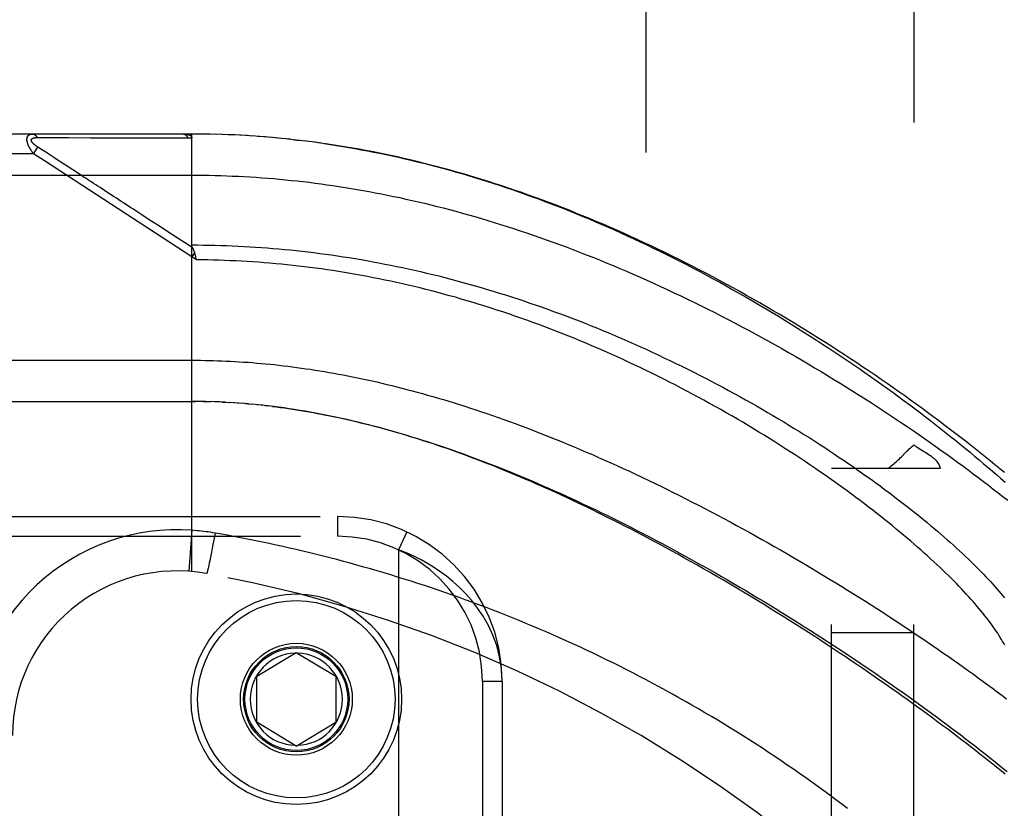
# Model space of a CAD drawing. Header units: inches. Extents: x 0 to 200, y 0 to 129.
# Tile 146 of 256: x 38.62 to 40.11, y 89.64 to 90.84. Entities that reach past the tile are written whole.
import ezdxf

# ---------------------------------------------------------------- set-up
doc = ezdxf.new("R2010")
doc.units = ezdxf.units.IN
doc.header["$LTSCALE"] = 11
doc.header["$MEASUREMENT"] = 0
doc.linetypes.add('HIDDEN', pattern=[0.2, 0.1, -0.1])
for name, color, linetype in [('DEFAULT_2', 8, 'HIDDEN'), ('LEFTHAND_DOOR_ASSEMBLY', 7, 'CONTINUOUS'), ('SUBPANEL', 7, 'CONTINUOUS')]:
    doc.layers.add(name, color=color, linetype=linetype)

msp = doc.modelspace()

# ---------------------------------------------------------------- linework, layer by layer
at = {"layer": 'DEFAULT_2', "color": 8, "linetype": 'HIDDEN'}
msp.add_line((39.5678, 35.6338), (39.5678, 92.7378), dxfattribs=at)
at = {"layer": 'LEFTHAND_DOOR_ASSEMBLY', "color": 8, "linetype": 'HIDDEN'}
for p, q in [((38.0043, 90.6621), (38.8781, 90.6621)), ((38.6432, 90.6566), (38.6479, 90.6566)), ((38.6479, 90.6566), (38.6538, 90.6565)), ((38.6538, 90.6565), (38.6857, 90.6565)), ((38.6857, 90.6565), (38.6909, 90.6565)), ((38.6909, 90.6565), (38.7245, 90.6564)), ((38.7245, 90.6564), (38.7297, 90.6564)), ((38.7297, 90.6564), (38.7351, 90.6564)), ((38.8781, 89.9973), (38.8781, 90.6621)), ((38.8873, 90.662), (38.8781, 90.6621)), ((38.8781, 90.6621), (38.8871, 90.662)), ((38.8966, 90.6619), (38.8871, 90.662)), ((38.906, 90.6618), (38.8962, 90.6619)), ((38.9153, 90.6615), (38.9053, 90.6618)), ((38.9246, 90.6613), (38.9144, 90.6616)), ((38.934, 90.6609), (38.9235, 90.6613)), ((38.9433, 90.6605), (38.9326, 90.661)), ((38.9526, 90.66), (38.9417, 90.6606)), ((38.962, 90.6595), (38.9508, 90.6601)), ((38.9714, 90.6589), (38.9599, 90.6596)), ((38.9807, 90.6582), (38.969, 90.6591)), ((38.9901, 90.6575), (38.9782, 90.6584)), ((38.9995, 90.6567), (38.9873, 90.6577)), ((39.0089, 90.6559), (38.9964, 90.657)), ((39.0183, 90.6549), (39.0056, 90.6562)), ((39.0277, 90.654), (39.0148, 90.6553)), ((39.0331, 90.6534), (39.0423, 90.6523)), ((39.056, 90.6506), (39.0423, 90.6523)), ((39.0655, 90.6494), (39.0516, 90.6512)), ((39.075, 90.6481), (39.0608, 90.65)), ((38.6378, 90.6321), (38.6443, 90.6421)), ((38.6516, 90.6374), (38.6443, 90.6421)), ((38.654, 90.6358), (38.6516, 90.6374)), ((38.6564, 90.6342), (38.654, 90.6358)), ((38.6588, 90.6327), (38.6564, 90.6342)), ((38.6378, 90.6321), (37.9743, 90.6321)), ((38.6544, 90.6212), (38.6378, 90.6321)), ((38.7112, 90.5841), (38.6544, 90.6212)), ((38.6686, 90.6263), (38.664, 90.6293)), ((38.6722, 90.624), (38.6686, 90.6263)), ((38.6974, 90.6076), (38.6722, 90.624)), ((38.7013, 90.605), (38.6974, 90.6076)), ((37.9743, 90.5996), (38.8781, 90.5996)), ((38.8781, 90.4753), (38.7112, 90.5841)), ((38.8822, 90.4817), (38.8781, 90.4753)), ((38.885, 90.4707), (38.8781, 90.4753)), ((38.8833, 90.4775), (38.8836, 90.4763)), ((38.8836, 90.4763), (38.8839, 90.4751)), ((38.8839, 90.4751), (38.8842, 90.4739)), ((38.0043, 90.2558), (38.8838, 90.2558)), ((38.8852, 90.2558), (38.8781, 90.2558)), ((38.8923, 90.2557), (38.8838, 90.2558)), ((38.8995, 90.2556), (38.8896, 90.2557)), ((38.8953, 90.2556), (38.9011, 90.2555)), ((38.8995, 90.2556), (38.9069, 90.2554)), ((38.9139, 90.2551), (38.9067, 90.2554)), ((38.9211, 90.2549), (38.9126, 90.2552)), ((38.9282, 90.2545), (38.9184, 90.255)), ((38.9242, 90.2547), (38.93, 90.2544)), ((38.9282, 90.2545), (38.9358, 90.2541)), ((38.9423, 90.2537), (38.9353, 90.2541)), ((38.9493, 90.2532), (38.9416, 90.2537)), ((38.9564, 90.2527), (38.9475, 90.2533)), ((38.9635, 90.2521), (38.9533, 90.2529)), ((38.9592, 90.2524), (38.9651, 90.2519)), ((38.9635, 90.2521), (38.971, 90.2514)), ((38.9783, 90.2507), (38.9708, 90.2514)), ((38.9861, 90.2499), (38.9769, 90.2508)), ((38.9888, 90.2496), (38.9948, 90.2489)), ((37.9731, 90.0808), (39.0993, 90.0808)), ((39.0993, 90.0808), (39.0993, 90.0508)), ((38.8781, 90.06), (38.8736, 89.9977)), ((38.9134, 90.0557), (38.9115, 90.0456)), ((39.2044, 90.0576), (39.1918, 90.0304)), ((37.9431, 90.0508), (39.0993, 90.0508)), ((38.9115, 90.0456), (38.9097, 90.0358)), ((38.9079, 90.0265), (38.9064, 90.019)), ((38.9097, 90.0358), (38.9079, 90.0265)), ((39.1918, 90.0304), (39.1918, 88.5912)), ((38.9039, 90.007), (38.9033, 90.0044)), ((38.9045, 90.0098), (38.9039, 90.007)), ((38.9053, 90.0138), (38.9045, 90.0098)), ((38.9064, 90.019), (38.9053, 90.0138)), ((38.9021, 89.9991), (38.9019, 89.9982)), ((38.9023, 90), (38.9021, 89.9991)), ((38.9026, 90.001), (38.9023, 90)), ((38.9029, 90.0026), (38.9026, 90.001)), ((38.9033, 90.0044), (38.9029, 90.0026)), ((38.9768, 89.8383), (39.0368, 89.8744)), ((39.0368, 89.8744), (39.0968, 89.8383)), ((38.9768, 89.7683), (38.9768, 89.8383)), ((39.0968, 89.8383), (39.0968, 89.7683)), ((39.3193, 89.8308), (39.3193, 88.7908)), ((39.3193, 89.8308), (39.3493, 89.8308)), ((39.3493, 89.8308), (39.3493, 88.7908)), ((39.0368, 89.7322), (38.9768, 89.7683)), ((39.0368, 89.7322), (39.0968, 89.7683))]:
    msp.add_line(p, q, dxfattribs=at)
for points in [[(38.6378, 90.6321), (38.6373, 90.6327), (38.6368, 90.6333), (38.6364, 90.6339), (38.6359, 90.6346), (38.6355, 90.6351), (38.6351, 90.6357), (38.6347, 90.6363), (38.6344, 90.6368), (38.634, 90.6374), (38.6337, 90.6379), (38.6334, 90.6384), (38.6331, 90.6389), (38.6328, 90.6394), (38.6325, 90.6399), (38.6322, 90.6404), (38.632, 90.6408), (38.6317, 90.6413), (38.6315, 90.6417), (38.6313, 90.6422), (38.6311, 90.6426), (38.6309, 90.643), (38.6307, 90.6434), (38.6305, 90.6438), (38.6303, 90.6442), (38.6301, 90.6446), (38.6299, 90.645), (38.6298, 90.6454), (38.6296, 90.6458), (38.6295, 90.6461), (38.6293, 90.6465), (38.6292, 90.6469), (38.6291, 90.6472), (38.629, 90.6476), (38.6289, 90.6479), (38.6287, 90.6483), (38.6286, 90.6486), (38.6286, 90.6489), (38.6285, 90.6493), (38.6284, 90.6496), (38.6283, 90.6499), (38.6282, 90.6502), (38.6282, 90.6505), (38.6281, 90.6508), (38.6281, 90.6511), (38.628, 90.6514), (38.628, 90.6517), (38.6279, 90.652), (38.6279, 90.6523), (38.6279, 90.6526), (38.6278, 90.6529), (38.6278, 90.6531), (38.6278, 90.6534), (38.6278, 90.6537), (38.6278, 90.6539), (38.6278, 90.6542), (38.6278, 90.6544), (38.6278, 90.6547), (38.6279, 90.6549), (38.6279, 90.6552), (38.6279, 90.6554), (38.628, 90.6557), (38.628, 90.6559), (38.6281, 90.6561), (38.6281, 90.6564), (38.6282, 90.6566), (38.6282, 90.6568), (38.6283, 90.657), (38.6284, 90.6572), (38.6285, 90.6575), (38.6285, 90.6577), (38.6286, 90.6579), (38.6287, 90.6581), (38.6288, 90.6583), (38.6289, 90.6585), (38.6291, 90.6586), (38.6292, 90.6588), (38.6293, 90.659), (38.6294, 90.6592), (38.6296, 90.6594), (38.6297, 90.6595), (38.6299, 90.6597), (38.6301, 90.6599), (38.6302, 90.66), (38.6304, 90.6602), (38.6306, 90.6603), (38.6308, 90.6605), (38.631, 90.6606), (38.6312, 90.6608), (38.6315, 90.6609), (38.6317, 90.661), (38.632, 90.6611), (38.6322, 90.6613), (38.6325, 90.6614), (38.6328, 90.6615), (38.6331, 90.6616), (38.6334, 90.6617), (38.6337, 90.6618), (38.6341, 90.6618), (38.6345, 90.6619), (38.6349, 90.6619), (38.6353, 90.662), (38.6357, 90.662), (38.6361, 90.662), (38.6366, 90.6621)], [(38.6443, 90.6421), (38.6439, 90.6424), (38.6434, 90.6427), (38.6429, 90.643), (38.6425, 90.6433), (38.6421, 90.6436), (38.6417, 90.6439), (38.6413, 90.6442), (38.6409, 90.6445), (38.6406, 90.6447), (38.6403, 90.645), (38.6399, 90.6452), (38.6396, 90.6455), (38.6393, 90.6457), (38.6391, 90.646), (38.6388, 90.6462), (38.6385, 90.6464), (38.6383, 90.6466), (38.6381, 90.6469), (38.6378, 90.6471), (38.6376, 90.6473), (38.6374, 90.6475), (38.6372, 90.6477), (38.637, 90.6479), (38.6368, 90.6481), (38.6367, 90.6483), (38.6365, 90.6485), (38.6363, 90.6487), (38.6362, 90.6488), (38.636, 90.649), (38.6359, 90.6492), (38.6358, 90.6494), (38.6356, 90.6495), (38.6355, 90.6497), (38.6354, 90.6499), (38.6353, 90.65), (38.6352, 90.6502), (38.6351, 90.6504), (38.635, 90.6505), (38.6349, 90.6507), (38.6348, 90.6508), (38.6348, 90.651), (38.6347, 90.6511), (38.6347, 90.6513), (38.6346, 90.6514), (38.6345, 90.6516), (38.6345, 90.6517), (38.6345, 90.6519), (38.6344, 90.652), (38.6344, 90.6521), (38.6344, 90.6523), (38.6344, 90.6524), (38.6344, 90.6525), (38.6344, 90.6527), (38.6344, 90.6528), (38.6344, 90.6529), (38.6344, 90.653), (38.6344, 90.6531), (38.6344, 90.6533), (38.6344, 90.6534), (38.6345, 90.6535), (38.6345, 90.6536), (38.6345, 90.6537), (38.6346, 90.6538), (38.6347, 90.6539), (38.6347, 90.654), (38.6348, 90.6541), (38.6348, 90.6543), (38.6349, 90.6544), (38.635, 90.6545), (38.6351, 90.6545), (38.6352, 90.6546), (38.6353, 90.6547), (38.6354, 90.6548), (38.6355, 90.6549), (38.6356, 90.655), (38.6357, 90.6551), (38.6359, 90.6552), (38.636, 90.6553), (38.6361, 90.6554), (38.6363, 90.6554), (38.6365, 90.6555), (38.6366, 90.6556), (38.6368, 90.6557), (38.637, 90.6557), (38.6372, 90.6558), (38.6374, 90.6559), (38.6376, 90.6559), (38.6378, 90.656), (38.638, 90.6561), (38.6383, 90.6561), (38.6385, 90.6562), (38.6388, 90.6562), (38.6391, 90.6563), (38.6394, 90.6563), (38.6397, 90.6564), (38.64, 90.6564), (38.6403, 90.6565), (38.6407, 90.6565), (38.641, 90.6565), (38.6414, 90.6565), (38.6418, 90.6566), (38.6423, 90.6566), (38.6427, 90.6566), (38.6432, 90.6566)], [(38.6366, 90.6621), (38.6368, 90.662), (38.637, 90.662), (38.6373, 90.662), (38.6375, 90.662), (38.6377, 90.6619), (38.6379, 90.6619), (38.6381, 90.6618), (38.6383, 90.6617), (38.6386, 90.6616), (38.6388, 90.6615), (38.639, 90.6614), (38.6392, 90.6613), (38.6394, 90.6612), (38.6396, 90.6611), (38.6398, 90.6609), (38.64, 90.6608), (38.6402, 90.6606), (38.6404, 90.6604), (38.6406, 90.6603), (38.6408, 90.6601), (38.641, 90.6599), (38.6412, 90.6597), (38.6414, 90.6595), (38.6416, 90.6592), (38.6417, 90.659), (38.6419, 90.6588), (38.6421, 90.6585), (38.6423, 90.6583), (38.6424, 90.658), (38.6426, 90.6577), (38.6427, 90.6575), (38.6429, 90.6572), (38.643, 90.6569), (38.6432, 90.6566)], [(38.7351, 90.6564), (38.738, 90.6564), (38.741, 90.6564), (38.7442, 90.6564), (38.7475, 90.6564), (38.751, 90.6564), (38.7585, 90.6564)], [(38.7585, 90.6564), (38.7623, 90.6564), (38.7662, 90.6564), (38.77, 90.6564), (38.7739, 90.6564), (38.7777, 90.6564), (38.7814, 90.6564), (38.7852, 90.6564), (38.7891, 90.6564), (38.793, 90.6564), (38.797, 90.6564), (38.8012, 90.6564), (38.8295, 90.6564)], [(38.8295, 90.6564), (38.8348, 90.6564), (38.8403, 90.6564), (38.8461, 90.6564), (38.8521, 90.6564), (38.8585, 90.6564), (38.8651, 90.6564), (38.8719, 90.6564)], [(38.8653, 90.6621), (38.8659, 90.662), (38.8665, 90.662), (38.867, 90.662), (38.8676, 90.662), (38.8681, 90.6619), (38.8686, 90.6619), (38.8691, 90.6619), (38.8695, 90.6618), (38.87, 90.6617), (38.8704, 90.6617), (38.8708, 90.6616), (38.8712, 90.6615), (38.8716, 90.6614), (38.872, 90.6614), (38.8723, 90.6613), (38.8726, 90.6612), (38.8729, 90.6611), (38.8732, 90.661), (38.8735, 90.6609), (38.8738, 90.6608), (38.8741, 90.6607), (38.8743, 90.6606), (38.8746, 90.6605), (38.8748, 90.6604), (38.875, 90.6603), (38.8752, 90.6601), (38.8754, 90.66), (38.8756, 90.6599), (38.8758, 90.6598), (38.876, 90.6597), (38.8761, 90.6596), (38.8763, 90.6595), (38.8764, 90.6593), (38.8766, 90.6592), (38.8767, 90.6591), (38.8768, 90.659), (38.877, 90.6589), (38.8771, 90.6587), (38.8772, 90.6586), (38.8773, 90.6585), (38.8774, 90.6584), (38.8775, 90.6582), (38.8775, 90.6581), (38.8776, 90.658), (38.8777, 90.6578), (38.8777, 90.6577), (38.8778, 90.6576), (38.8779, 90.6574), (38.8779, 90.6573), (38.8779, 90.6571), (38.878, 90.657), (38.878, 90.6568), (38.878, 90.6567), (38.878, 90.6565), (38.8781, 90.6564), (38.8781, 90.6562)], [(38.8653, 90.6621), (38.8655, 90.662), (38.8657, 90.662), (38.866, 90.662), (38.8662, 90.662), (38.8664, 90.6619), (38.8666, 90.6619), (38.8668, 90.6618), (38.8671, 90.6617), (38.8673, 90.6616), (38.8675, 90.6615), (38.8677, 90.6614), (38.8679, 90.6613), (38.8681, 90.6612), (38.8684, 90.661), (38.8686, 90.6609), (38.8688, 90.6607), (38.869, 90.6606), (38.8692, 90.6604), (38.8694, 90.6602), (38.8696, 90.66), (38.8698, 90.6598), (38.87, 90.6596), (38.8701, 90.6594), (38.8703, 90.6591), (38.8705, 90.6589), (38.8707, 90.6587), (38.8708, 90.6584), (38.871, 90.6581), (38.8712, 90.6579), (38.8713, 90.6576), (38.8715, 90.6573), (38.8716, 90.657), (38.8718, 90.6567), (38.8719, 90.6564)], [(38.8719, 90.6564), (38.873, 90.6564), (38.874, 90.6564), (38.875, 90.6564), (38.876, 90.6563), (38.877, 90.6563), (38.8781, 90.6562)], [(39.0466, 90.6518), (39.0371, 90.6529), (39.0239, 90.6544)], [(40.1118, 90.1476), (40.1047, 90.1535), (40.0974, 90.1595), (40.0901, 90.1655), (40.0826, 90.1715), (40.0751, 90.1775), (40.0675, 90.1836), (40.0598, 90.1897), (40.052, 90.1958), (40.0441, 90.2019), (40.0361, 90.2081), (40.0281, 90.2143), (40.0199, 90.2204), (40.0117, 90.2266), (40.0034, 90.2329), (39.9949, 90.2391), (39.9864, 90.2453), (39.9779, 90.2516), (39.9692, 90.2578), (39.9605, 90.2641), (39.9516, 90.2704), (39.9427, 90.2766), (39.9338, 90.2829), (39.9247, 90.2892), (39.9156, 90.2954), (39.9064, 90.3017), (39.8971, 90.3079), (39.8877, 90.3142), (39.8783, 90.3204), (39.8688, 90.3266), (39.8593, 90.3328), (39.8497, 90.339), (39.84, 90.3452), (39.8303, 90.3513), (39.8205, 90.3574), (39.8107, 90.3635), (39.8009, 90.3696), (39.7909, 90.3756), (39.781, 90.3816), (39.7709, 90.3876), (39.7609, 90.3935), (39.7508, 90.3994), (39.7407, 90.4053), (39.7305, 90.4111), (39.7203, 90.4168), (39.7101, 90.4226), (39.6998, 90.4282), (39.6895, 90.4339), (39.6792, 90.4394), (39.6689, 90.4449), (39.6586, 90.4504), (39.6482, 90.4558), (39.6378, 90.4612), (39.6274, 90.4664), (39.617, 90.4717), (39.6066, 90.4768), (39.5962, 90.4819), (39.5858, 90.487), (39.5754, 90.492), (39.565, 90.4969), (39.5545, 90.5017), (39.5441, 90.5065), (39.5337, 90.5112), (39.5233, 90.5158), (39.5129, 90.5204), (39.5025, 90.5248), (39.4922, 90.5293), (39.4818, 90.5336), (39.4715, 90.5379), (39.4611, 90.542), (39.4508, 90.5462), (39.4405, 90.5502), (39.4302, 90.5542), (39.42, 90.5581), (39.4097, 90.5619), (39.3995, 90.5656), (39.3893, 90.5693), (39.3791, 90.5729), (39.369, 90.5764), (39.3589, 90.5799), (39.3487, 90.5832), (39.3387, 90.5865), (39.3286, 90.5897), (39.3186, 90.5929), (39.3085, 90.5959), (39.2985, 90.5989), (39.2886, 90.6019), (39.2786, 90.6047), (39.2687, 90.6075), (39.2588, 90.6102), (39.2489, 90.6128), (39.2391, 90.6154), (39.2293, 90.6178), (39.2195, 90.6203), (39.2097, 90.6226), (39.1999, 90.6249), (39.1902, 90.6271), (39.1805, 90.6292), (39.1708, 90.6313), (39.1611, 90.6332), (39.1515, 90.6352), (39.1419, 90.637), (39.1322, 90.6388), (39.1227, 90.6405), (39.1131, 90.6422), (39.1035, 90.6437), (39.094, 90.6452), (39.0845, 90.6467), (39.07, 90.6487)], [(39.0793, 90.6474), (39.0886, 90.6461), (39.0979, 90.6446), (39.1072, 90.6431), (39.1165, 90.6415), (39.1258, 90.6399), (39.1352, 90.6382), (39.1446, 90.6365), (39.154, 90.6346), (39.1634, 90.6327), (39.1728, 90.6308), (39.1823, 90.6287), (39.1918, 90.6266), (39.2013, 90.6245), (39.2108, 90.6222), (39.2204, 90.6199), (39.2299, 90.6176), (39.2395, 90.6151), (39.2492, 90.6126), (39.2588, 90.61), (39.2685, 90.6074), (39.2781, 90.6047), (39.2879, 90.6019), (39.2976, 90.599), (39.3074, 90.596), (39.3172, 90.593), (39.327, 90.59), (39.3367, 90.5868), (39.3465, 90.5836), (39.3562, 90.5804), (39.3659, 90.5771), (39.3756, 90.5737), (39.3853, 90.5703), (39.3949, 90.5668), (39.4045, 90.5633), (39.4141, 90.5597), (39.4237, 90.5561), (39.4333, 90.5524), (39.4429, 90.5486), (39.4525, 90.5448), (39.4621, 90.5409), (39.4717, 90.5369), (39.4813, 90.5329), (39.4909, 90.5288), (39.5005, 90.5247), (39.5102, 90.5205), (39.5198, 90.5162), (39.5295, 90.5119), (39.5393, 90.5074), (39.549, 90.5029), (39.5589, 90.4983), (39.5687, 90.4936), (39.5787, 90.4888), (39.5887, 90.484), (39.5987, 90.479), (39.6088, 90.474), (39.6189, 90.4688), (39.629, 90.4637), (39.6391, 90.4584), (39.6493, 90.453), (39.6594, 90.4477), (39.6695, 90.4422), (39.6796, 90.4367), (39.6896, 90.4311), (39.6997, 90.4255), (39.7097, 90.4199), (39.7196, 90.4142), (39.7295, 90.4084), (39.7394, 90.4027), (39.7493, 90.3968), (39.7591, 90.391), (39.7689, 90.3851), (39.7786, 90.3791), (39.7883, 90.3732), (39.7979, 90.3672), (39.8075, 90.3612), (39.817, 90.3551), (39.8264, 90.349), (39.8358, 90.3429), (39.8451, 90.3368), (39.8544, 90.3307), (39.8636, 90.3246), (39.8727, 90.3184), (39.8818, 90.3123), (39.8908, 90.3061), (39.8997, 90.2999), (39.9085, 90.2938), (39.9172, 90.2876), (39.9259, 90.2814), (39.9345, 90.2752), (39.943, 90.2691), (39.9514, 90.2629), (39.9597, 90.2568), (39.968, 90.2506), (39.9761, 90.2445), (39.9842, 90.2384), (39.9921, 90.2323), (40, 90.2263), (40.0078, 90.2202), (40.0155, 90.2142), (40.0231, 90.2082), (40.0306, 90.2022), (40.038, 90.1962), (40.0453, 90.1903), (40.0525, 90.1844), (40.0596, 90.1785), (40.0666, 90.1727), (40.0735, 90.1669), (40.0803, 90.1611), (40.087, 90.1554), (40.0936, 90.1497), (40.1001, 90.1441), (40.1065, 90.1384), (40.1128, 90.1329)], [(38.664, 90.6293), (38.6626, 90.6302), (38.6613, 90.6311), (38.6588, 90.6327)], [(38.7389, 90.5805), (38.7355, 90.5827), (38.7322, 90.5849), (38.7289, 90.587), (38.7258, 90.5891), (38.7227, 90.591), (38.7198, 90.5929), (38.717, 90.5947), (38.7144, 90.5965), (38.7119, 90.5981), (38.7096, 90.5996), (38.7074, 90.601), (38.7053, 90.6024), (38.7013, 90.605)], [(38.8781, 90.5996), (38.8869, 90.5995), (38.8958, 90.5994), (38.9046, 90.5993), (38.9135, 90.5991), (38.9223, 90.5989), (38.9312, 90.5986), (38.9401, 90.5982), (38.9489, 90.5978), (38.9578, 90.5973), (38.9667, 90.5968), (38.9756, 90.5963), (38.9845, 90.5956), (38.9934, 90.5949), (39.0024, 90.5942), (39.0113, 90.5934), (39.0202, 90.5926), (39.0292, 90.5916), (39.0382, 90.5907), (39.0472, 90.5897), (39.0562, 90.5886), (39.0652, 90.5874), (39.0743, 90.5862), (39.0833, 90.585), (39.0924, 90.5837), (39.1015, 90.5823), (39.1107, 90.5809), (39.1198, 90.5794), (39.129, 90.5778), (39.1381, 90.5762), (39.1474, 90.5746), (39.1566, 90.5728), (39.1659, 90.571), (39.1751, 90.5692), (39.1844, 90.5673), (39.1938, 90.5653), (39.2031, 90.5632), (39.2125, 90.5611), (39.2219, 90.559), (39.2314, 90.5567), (39.2409, 90.5544), (39.2504, 90.5521), (39.2599, 90.5496), (39.2694, 90.5471), (39.279, 90.5446), (39.2886, 90.5419), (39.2983, 90.5392), (39.308, 90.5365), (39.3177, 90.5336), (39.3274, 90.5307), (39.3372, 90.5277), (39.347, 90.5247), (39.3568, 90.5216), (39.3666, 90.5184), (39.3765, 90.5151), (39.3864, 90.5118), (39.3964, 90.5084), (39.4063, 90.5049), (39.4163, 90.5014), (39.4263, 90.4978), (39.4364, 90.4941), (39.4464, 90.4904), (39.4565, 90.4866), (39.4667, 90.4827), (39.4768, 90.4787), (39.487, 90.4747), (39.4971, 90.4706), (39.5073, 90.4664), (39.5176, 90.4621), (39.5278, 90.4578), (39.5381, 90.4535), (39.5483, 90.449), (39.5586, 90.4445), (39.5689, 90.4399), (39.5792, 90.4353), (39.5895, 90.4305), (39.5998, 90.4258), (39.6101, 90.4209), (39.6204, 90.416), (39.6308, 90.4111), (39.6411, 90.406), (39.6514, 90.4009), (39.6617, 90.3958), (39.672, 90.3906), (39.6823, 90.3853), (39.6925, 90.38), (39.7028, 90.3747), (39.713, 90.3693), (39.7232, 90.3638), (39.7334, 90.3583), (39.7436, 90.3528), (39.7537, 90.3472), (39.7638, 90.3415), (39.7739, 90.3359), (39.7839, 90.3302), (39.7939, 90.3244), (39.8038, 90.3187), (39.8137, 90.3128), (39.8236, 90.307), (39.8334, 90.3011), (39.8432, 90.2953), (39.8529, 90.2893), (39.8625, 90.2834), (39.8721, 90.2775), (39.8816, 90.2715), (39.8911, 90.2655), (39.9005, 90.2595), (39.9098, 90.2535), (39.9191, 90.2475), (39.9283, 90.2415), (39.9374, 90.2355), (39.9465, 90.2295), (39.9554, 90.2234), (39.9643, 90.2174), (39.9731, 90.2114), (39.9819, 90.2054), (39.9905, 90.1994), (39.9991, 90.1934), (40.0076, 90.1874), (40.016, 90.1814), (40.0243, 90.1754), (40.0325, 90.1695), (40.0406, 90.1636), (40.0487, 90.1577), (40.0566, 90.1518), (40.0645, 90.1459), (40.0722, 90.1401), (40.0799, 90.1343), (40.0875, 90.1285), (40.0949, 90.1227), (40.1023, 90.117), (40.1096, 90.1113), (40.1168, 90.1056)], [(38.7493, 90.5737), (38.7458, 90.576), (38.7389, 90.5805)], [(38.8023, 90.5392), (38.7978, 90.5421), (38.7935, 90.5449), (38.7895, 90.5476), (38.7856, 90.5501), (38.7818, 90.5526), (38.7781, 90.555), (38.7745, 90.5573), (38.7709, 90.5596), (38.7673, 90.562), (38.7637, 90.5643), (38.7601, 90.5667), (38.7493, 90.5737)], [(38.8289, 90.5218), (38.8174, 90.5293), (38.8121, 90.5328), (38.8023, 90.5392)], [(38.8557, 90.5044), (38.8417, 90.5135), (38.8289, 90.5218)], [(38.8793, 90.489), (38.8711, 90.4944), (38.8632, 90.4995), (38.8557, 90.5044)], [(38.8792, 90.4892), (38.8791, 90.4895), (38.879, 90.4897), (38.8789, 90.4899), (38.8788, 90.4902), (38.8787, 90.4904), (38.8786, 90.4906), (38.8785, 90.4908), (38.8784, 90.491), (38.8784, 90.4913), (38.8783, 90.4915), (38.8783, 90.4917), (38.8782, 90.4919), (38.8782, 90.4921), (38.8781, 90.4923), (38.8781, 90.4925), (38.8781, 90.4928), (38.8781, 90.493), (38.8781, 90.4932), (38.8781, 90.4934)], [(38.8781, 90.4934), (38.8868, 90.4934), (38.8956, 90.4933), (38.9044, 90.4932), (38.9132, 90.493), (38.922, 90.4927), (38.9308, 90.4925), (38.9396, 90.4921), (38.9484, 90.4917), (38.9572, 90.4913), (38.966, 90.4908), (38.9748, 90.4902), (38.9837, 90.4896), (38.9925, 90.489), (39.0013, 90.4883), (39.0102, 90.4875), (39.019, 90.4867), (39.0279, 90.4858), (39.0368, 90.4849), (39.0457, 90.4839), (39.0545, 90.4829), (39.0634, 90.4818), (39.0724, 90.4807), (39.0813, 90.4795), (39.0902, 90.4782), (39.0991, 90.4769), (39.1081, 90.4756), (39.117, 90.4742), (39.126, 90.4727), (39.135, 90.4712), (39.144, 90.4696), (39.153, 90.468), (39.162, 90.4663), (39.171, 90.4645), (39.1801, 90.4627), (39.1891, 90.4609), (39.1982, 90.459), (39.2073, 90.457), (39.2164, 90.455), (39.2255, 90.4529), (39.2346, 90.4507), (39.2438, 90.4485), (39.2529, 90.4463), (39.2621, 90.4439), (39.2712, 90.4416), (39.2804, 90.4391), (39.2896, 90.4366), (39.2988, 90.4341), (39.3081, 90.4314), (39.3173, 90.4288), (39.3265, 90.426), (39.3358, 90.4232), (39.345, 90.4204), (39.3543, 90.4175), (39.3636, 90.4145), (39.3729, 90.4115), (39.3822, 90.4084), (39.3915, 90.4052), (39.4008, 90.402), (39.4101, 90.3988), (39.4194, 90.3955), (39.4287, 90.3921), (39.438, 90.3887), (39.4473, 90.3852), (39.4566, 90.3816), (39.466, 90.378), (39.4753, 90.3744), (39.4846, 90.3707), (39.4938, 90.3669), (39.5031, 90.3631), (39.5124, 90.3592), (39.5216, 90.3553), (39.5309, 90.3513), (39.5401, 90.3473), (39.5493, 90.3432), (39.5585, 90.3391), (39.5677, 90.335), (39.5768, 90.3308), (39.5859, 90.3265), (39.595, 90.3222), (39.6041, 90.3179), (39.6131, 90.3135), (39.6221, 90.3091), (39.6311, 90.3046), (39.6401, 90.3002), (39.649, 90.2956), (39.6578, 90.2911), (39.6666, 90.2865), (39.6754, 90.2819), (39.6841, 90.2772), (39.6928, 90.2725), (39.7015, 90.2678), (39.71, 90.2631), (39.7186, 90.2584), (39.7271, 90.2536), (39.7355, 90.2488), (39.7438, 90.244), (39.7521, 90.2391), (39.7604, 90.2343), (39.7686, 90.2295), (39.7767, 90.2246), (39.7847, 90.2197), (39.7927, 90.2148), (39.8006, 90.2099), (39.8084, 90.2051), (39.8162, 90.2002), (39.8239, 90.1953), (39.8315, 90.1904), (39.839, 90.1855), (39.8464, 90.1806), (39.8538, 90.1757), (39.8611, 90.1708), (39.8683, 90.1659), (39.8754, 90.1611), (39.8825, 90.1562), (39.8895, 90.1514), (39.8963, 90.1465), (39.9031, 90.1417), (39.9098, 90.1369), (39.9164, 90.1321), (39.923, 90.1274), (39.9294, 90.1226), (39.9358, 90.1179), (39.942, 90.1132), (39.9482, 90.1085), (39.9543, 90.1038), (39.9603, 90.0992), (39.9662, 90.0946), (39.972, 90.09), (39.9777, 90.0854), (39.9833, 90.0809), (39.9889, 90.0764), (39.9943, 90.0719), (39.9997, 90.0674), (40.0049, 90.063), (40.0101, 90.0586), (40.0152, 90.0543), (40.0201, 90.05), (40.025, 90.0457), (40.0298, 90.0414), (40.0345, 90.0372), (40.0391, 90.033), (40.0437, 90.0289), (40.0481, 90.0248), (40.0524, 90.0207), (40.0567, 90.0166), (40.0608, 90.0126), (40.0649, 90.0087), (40.0688, 90.0047), (40.0727, 90.0009), (40.0765, 89.997), (40.0802, 89.9932), (40.0838, 89.9894), (40.0873, 89.9857), (40.0908, 89.982), (40.0941, 89.9783), (40.0973, 89.9747), (40.1005, 89.9711), (40.1036, 89.9676), (40.1065, 89.9641), (40.1094, 89.9606), (40.1122, 89.9572)], [(38.8792, 90.4892), (38.8795, 90.4885), (38.8798, 90.4881), (38.88, 90.4876), (38.8802, 90.4871), (38.8804, 90.4866), (38.8806, 90.486), (38.8808, 90.4855), (38.8811, 90.485), (38.8812, 90.4844), (38.8814, 90.4839), (38.8816, 90.4833), (38.8818, 90.4828), (38.882, 90.4822), (38.8822, 90.4817)], [(38.8822, 90.4817), (38.8824, 90.4811), (38.8825, 90.4805), (38.8827, 90.4799), (38.8829, 90.4793), (38.883, 90.4787), (38.8832, 90.4781), (38.8833, 90.4775)], [(38.8842, 90.4739), (38.8848, 90.4714), (38.885, 90.4707)], [(40.1124, 89.8854), (40.1108, 89.8883), (40.1091, 89.8912), (40.1074, 89.8942), (40.1055, 89.8973), (40.1036, 89.9004), (40.1016, 89.9035), (40.0995, 89.9067), (40.0973, 89.9099), (40.095, 89.9131), (40.0926, 89.9164), (40.0902, 89.9198), (40.0876, 89.9232), (40.085, 89.9266), (40.0823, 89.93), (40.0795, 89.9336), (40.0766, 89.9371), (40.0736, 89.9407), (40.0706, 89.9443), (40.0674, 89.948), (40.0642, 89.9517), (40.0608, 89.9555), (40.0574, 89.9593), (40.0539, 89.9631), (40.0503, 89.967), (40.0466, 89.971), (40.0428, 89.9749), (40.0389, 89.9789), (40.0349, 89.983), (40.0309, 89.987), (40.0267, 89.9912), (40.0225, 89.9953), (40.0181, 89.9995), (40.0137, 90.0037), (40.0092, 90.008), (40.0045, 90.0123), (39.9998, 90.0167), (39.995, 90.021), (39.9901, 90.0254), (39.9852, 90.0299), (39.9801, 90.0344), (39.9749, 90.0389), (39.9696, 90.0434), (39.9643, 90.048), (39.9588, 90.0526), (39.9533, 90.0572), (39.9477, 90.0619), (39.942, 90.0666), (39.9361, 90.0713), (39.9302, 90.076), (39.9242, 90.0808), (39.9182, 90.0856), (39.912, 90.0904), (39.9057, 90.0952), (39.8994, 90.1001), (39.8929, 90.105), (39.8864, 90.1098), (39.8798, 90.1147), (39.8731, 90.1197), (39.8663, 90.1246), (39.8595, 90.1296), (39.8525, 90.1345), (39.8455, 90.1395), (39.8384, 90.1445), (39.8312, 90.1494), (39.8239, 90.1544), (39.8166, 90.1594), (39.8092, 90.1644), (39.8017, 90.1694), (39.7941, 90.1744), (39.7864, 90.1794), (39.7787, 90.1844), (39.7709, 90.1894), (39.7631, 90.1944), (39.7552, 90.1993), (39.7472, 90.2043), (39.7391, 90.2092), (39.731, 90.2141), (39.7229, 90.2191), (39.7146, 90.224), (39.7064, 90.2288), (39.698, 90.2337), (39.6896, 90.2385), (39.6812, 90.2433), (39.6727, 90.2481), (39.6642, 90.2528), (39.6556, 90.2576), (39.647, 90.2623), (39.6383, 90.2669), (39.6296, 90.2715), (39.6209, 90.2761), (39.6121, 90.2807), (39.6033, 90.2852), (39.5945, 90.2897), (39.5856, 90.2941), (39.5767, 90.2985), (39.5678, 90.3028), (39.5589, 90.3071), (39.5499, 90.3114), (39.5409, 90.3156), (39.5319, 90.3197), (39.5229, 90.3239), (39.5139, 90.3279), (39.5049, 90.3319), (39.4958, 90.3359), (39.4867, 90.3398), (39.4777, 90.3436), (39.4686, 90.3474), (39.4595, 90.3512), (39.4504, 90.3549), (39.4413, 90.3585), (39.4322, 90.3621), (39.4231, 90.3656), (39.414, 90.369), (39.4049, 90.3724), (39.3959, 90.3758), (39.3868, 90.3791), (39.3777, 90.3823), (39.3686, 90.3855), (39.3595, 90.3886), (39.3505, 90.3916), (39.3414, 90.3946), (39.3324, 90.3975), (39.3233, 90.4004), (39.3143, 90.4032), (39.3053, 90.406), (39.2962, 90.4087), (39.2872, 90.4113), (39.2783, 90.4139), (39.2693, 90.4164), (39.2603, 90.4188), (39.2514, 90.4212), (39.2424, 90.4236), (39.2335, 90.4258), (39.2246, 90.4281), (39.2157, 90.4302), (39.2068, 90.4323), (39.1979, 90.4344), (39.189, 90.4363), (39.1802, 90.4383), (39.1713, 90.4401), (39.1625, 90.442), (39.1537, 90.4437), (39.1449, 90.4454), (39.1361, 90.447), (39.1273, 90.4486), (39.1185, 90.4502), (39.1098, 90.4516), (39.101, 90.453), (39.0923, 90.4544), (39.0836, 90.4557), (39.0749, 90.457), (39.0661, 90.4581), (39.0575, 90.4593), (39.0488, 90.4604), (39.0401, 90.4614), (39.0314, 90.4624), (39.0228, 90.4633), (39.0141, 90.4642), (39.0055, 90.465), (38.9968, 90.4657), (38.9882, 90.4664), (38.9796, 90.4671), (38.971, 90.4677), (38.9623, 90.4682), (38.9537, 90.4687), (38.9451, 90.4692), (38.9365, 90.4695), (38.9279, 90.4699), (38.9193, 90.4702), (38.9107, 90.4704), (38.9021, 90.4706), (38.8936, 90.4707), (38.885, 90.4707)], [(37.9743, 90.3183), (38.8846, 90.3183), (38.8911, 90.3182), (38.8977, 90.3181), (38.9042, 90.318), (38.9108, 90.3178), (38.9173, 90.3176), (38.9239, 90.3174), (38.9305, 90.3171), (38.937, 90.3168), (38.9436, 90.3165), (38.9502, 90.3161), (38.9568, 90.3156), (38.9635, 90.3152), (38.9701, 90.3147), (38.9768, 90.3141), (38.9835, 90.3135), (38.9902, 90.3129), (38.9969, 90.3123), (39.0036, 90.3116), (39.0104, 90.3108), (39.0171, 90.31), (39.0239, 90.3092), (39.0308, 90.3084), (39.0376, 90.3074), (39.0445, 90.3065), (39.0514, 90.3055), (39.0584, 90.3045), (39.0653, 90.3034), (39.0723, 90.3023), (39.0794, 90.3011), (39.0864, 90.2999), (39.0935, 90.2987), (39.1007, 90.2974), (39.1078, 90.296), (39.115, 90.2946), (39.1223, 90.2932), (39.1296, 90.2917), (39.1369, 90.2902), (39.1443, 90.2886), (39.1517, 90.2869), (39.1591, 90.2853), (39.1666, 90.2835), (39.1741, 90.2817), (39.1817, 90.2799), (39.1893, 90.278), (39.197, 90.2761), (39.2047, 90.2741), (39.2125, 90.272), (39.2203, 90.2699), (39.2281, 90.2677), (39.236, 90.2655), (39.244, 90.2633), (39.252, 90.2609), (39.26, 90.2585), (39.2681, 90.2561), (39.2763, 90.2536), (39.2844, 90.251), (39.2927, 90.2484), (39.301, 90.2457), (39.3093, 90.243), (39.3177, 90.2401), (39.3262, 90.2373), (39.3347, 90.2343), (39.3432, 90.2314), (39.3518, 90.2283), (39.3604, 90.2252), (39.3691, 90.222), (39.3779, 90.2188), (39.3866, 90.2154), (39.3955, 90.2121), (39.4044, 90.2086), (39.4133, 90.2051), (39.4223, 90.2016), (39.4313, 90.198), (39.4403, 90.1943), (39.4494, 90.1905), (39.4585, 90.1867), (39.4677, 90.1828), (39.4769, 90.1789), (39.4862, 90.1749), (39.4955, 90.1708), (39.5048, 90.1667), (39.5142, 90.1625), (39.5235, 90.1583), (39.533, 90.154), (39.5424, 90.1496), (39.5519, 90.1452), (39.5614, 90.1407), (39.5709, 90.1362), (39.5804, 90.1316), (39.59, 90.1269), (39.5995, 90.1222), (39.6091, 90.1175), (39.6187, 90.1127), (39.6283, 90.1078), (39.6379, 90.1029), (39.6475, 90.098), (39.6572, 90.093), (39.6668, 90.088), (39.6764, 90.0829), (39.686, 90.0778), (39.6956, 90.0726), (39.7052, 90.0674), (39.7148, 90.0622), (39.7244, 90.0569), (39.734, 90.0516), (39.7435, 90.0462), (39.753, 90.0409), (39.7625, 90.0355), (39.772, 90.0301), (39.7814, 90.0246), (39.7908, 90.0191), (39.8002, 90.0136), (39.8096, 90.0081), (39.8189, 90.0026), (39.8281, 89.9971), (39.8374, 89.9915), (39.8465, 89.9859), (39.8557, 89.9803), (39.8648, 89.9747), (39.8738, 89.9691), (39.8828, 89.9635), (39.8918, 89.9579), (39.9007, 89.9522), (39.9095, 89.9466), (39.9183, 89.941), (39.927, 89.9354), (39.9356, 89.9297), (39.9442, 89.9241), (39.9528, 89.9185), (39.9612, 89.9129), (39.9696, 89.9073), (39.978, 89.9017), (39.9862, 89.8961), (39.9944, 89.8906), (40.0025, 89.885), (40.0106, 89.8795), (40.0185, 89.874), (40.0264, 89.8685), (40.0342, 89.863), (40.042, 89.8575), (40.0496, 89.8521), (40.0572, 89.8466), (40.0647, 89.8412), (40.0721, 89.8359), (40.0795, 89.8305), (40.0867, 89.8252), (40.0939, 89.8199), (40.101, 89.8146), (40.108, 89.8093), (40.115, 89.8041)], [(39.002, 90.248), (38.994, 90.249), (38.9828, 90.2502)], [(39.0008, 90.2482), (39.0068, 90.2474), (39.0129, 90.2466), (39.019, 90.2458), (39.0251, 90.2449), (39.0312, 90.244), (39.0374, 90.243), (39.0436, 90.242), (39.0499, 90.241), (39.0561, 90.2399), (39.0624, 90.2388), (39.0688, 90.2376), (39.0752, 90.2364), (39.0816, 90.2351), (39.088, 90.2338), (39.0945, 90.2325), (39.1011, 90.2311), (39.1076, 90.2296), (39.1143, 90.2282), (39.1209, 90.2266), (39.1276, 90.2251), (39.1344, 90.2234), (39.1412, 90.2218), (39.148, 90.22), (39.1549, 90.2183), (39.1618, 90.2164), (39.1688, 90.2145), (39.1759, 90.2126), (39.1829, 90.2106), (39.1901, 90.2086), (39.1973, 90.2065), (39.2045, 90.2044), (39.2118, 90.2022), (39.2191, 90.1999), (39.2265, 90.1976), (39.234, 90.1952), (39.2415, 90.1928), (39.249, 90.1903), (39.2566, 90.1878), (39.2643, 90.1851), (39.272, 90.1825), (39.2798, 90.1798), (39.2876, 90.177), (39.2955, 90.1741), (39.3034, 90.1712), (39.3114, 90.1682), (39.3194, 90.1652), (39.3275, 90.1621), (39.3357, 90.159), (39.3438, 90.1557), (39.3521, 90.1525), (39.3604, 90.1491), (39.3687, 90.1457), (39.3771, 90.1422), (39.3856, 90.1387), (39.3941, 90.1351), (39.4026, 90.1314), (39.4112, 90.1277), (39.4198, 90.1239), (39.4285, 90.1201), (39.4372, 90.1162), (39.446, 90.1122), (39.4548, 90.1082), (39.4636, 90.1041), (39.4725, 90.0999), (39.4814, 90.0957), (39.4903, 90.0914), (39.4993, 90.0871), (39.5083, 90.0827), (39.5173, 90.0783), (39.5264, 90.0738), (39.5355, 90.0692), (39.5446, 90.0646), (39.5537, 90.0599), (39.5628, 90.0552), (39.572, 90.0504), (39.5812, 90.0456), (39.5904, 90.0408), (39.5996, 90.0359), (39.6088, 90.0309), (39.618, 90.0259), (39.6272, 90.0209), (39.6364, 90.0158), (39.6456, 90.0106), (39.6548, 90.0055), (39.664, 90.0003), (39.6732, 89.9951), (39.6824, 89.9898), (39.6916, 89.9845), (39.7007, 89.9792), (39.7099, 89.9738), (39.719, 89.9684), (39.7281, 89.963), (39.7371, 89.9576), (39.7462, 89.9521), (39.7552, 89.9467), (39.7642, 89.9412), (39.7731, 89.9357), (39.782, 89.9301), (39.7909, 89.9246), (39.7997, 89.919), (39.8085, 89.9135), (39.8173, 89.9079), (39.826, 89.9023), (39.8347, 89.8967), (39.8433, 89.8912), (39.8519, 89.8856), (39.8604, 89.88), (39.8688, 89.8744), (39.8772, 89.8688), (39.8856, 89.8632), (39.8939, 89.8576), (39.9021, 89.8521), (39.9103, 89.8465), (39.9184, 89.8409), (39.9264, 89.8354), (39.9344, 89.8298), (39.9423, 89.8243), (39.9501, 89.8188), (39.9579, 89.8133), (39.9656, 89.8078), (39.9732, 89.8024), (39.9808, 89.7969), (39.9883, 89.7915), (39.9957, 89.7861), (40.0031, 89.7807), (40.0103, 89.7754), (40.0175, 89.77), (40.0246, 89.7647), (40.0317, 89.7594), (40.0386, 89.7542), (40.0455, 89.749), (40.0523, 89.7437), (40.059, 89.7386), (40.0657, 89.7334), (40.0722, 89.7283), (40.0787, 89.7232), (40.0851, 89.7182), (40.0914, 89.7131), (40.0976, 89.7081), (40.1038, 89.7032), (40.1098, 89.6982), (40.1158, 89.6934)], [(40.1129, 89.6893), (40.1067, 89.6943), (40.1005, 89.6994), (40.0942, 89.7045), (40.0878, 89.7096), (40.0812, 89.7148), (40.0746, 89.72), (40.0679, 89.7252), (40.0611, 89.7305), (40.0542, 89.7359), (40.0472, 89.7412), (40.0401, 89.7467), (40.0329, 89.7521), (40.0257, 89.7576), (40.0183, 89.7631), (40.0108, 89.7687), (40.0033, 89.7743), (39.9956, 89.7799), (39.9879, 89.7856), (39.98, 89.7913), (39.9721, 89.797), (39.9641, 89.8028), (39.956, 89.8086), (39.9478, 89.8144), (39.9395, 89.8202), (39.9311, 89.8261), (39.9226, 89.832), (39.9141, 89.838), (39.9054, 89.8439), (39.8967, 89.8499), (39.8879, 89.8559), (39.879, 89.8619), (39.87, 89.868), (39.8609, 89.874), (39.8518, 89.8801), (39.8425, 89.8862), (39.8332, 89.8923), (39.8238, 89.8984), (39.8144, 89.9045), (39.8048, 89.9106), (39.7952, 89.9168), (39.7855, 89.9229), (39.7758, 89.9291), (39.7659, 89.9352), (39.756, 89.9413), (39.7461, 89.9475), (39.7361, 89.9536), (39.726, 89.9597), (39.7159, 89.9658), (39.7057, 89.9719), (39.6954, 89.978), (39.6852, 89.984), (39.675, 89.9899), (39.6649, 89.9958), (39.6548, 90.0016), (39.6448, 90.0073), (39.635, 90.0128), (39.6253, 90.0182), (39.6158, 90.0236), (39.6064, 90.0287), (39.5971, 90.0338), (39.588, 90.0387), (39.579, 90.0436), (39.5701, 90.0483), (39.5613, 90.053), (39.5526, 90.0575), (39.544, 90.062), (39.5354, 90.0664), (39.527, 90.0707), (39.5187, 90.075), (39.5104, 90.0791), (39.5023, 90.0831), (39.4942, 90.0871), (39.4862, 90.091), (39.4782, 90.0949), (39.4703, 90.0987), (39.4625, 90.1024), (39.4547, 90.1061), (39.447, 90.1097), (39.4393, 90.1133), (39.4316, 90.1168), (39.424, 90.1202), (39.4165, 90.1236), (39.409, 90.127), (39.4016, 90.1302), (39.3942, 90.1335), (39.3868, 90.1367), (39.3795, 90.1398), (39.3722, 90.1429), (39.3649, 90.1459), (39.3576, 90.1489), (39.3504, 90.1519), (39.3432, 90.1548), (39.3361, 90.1577), (39.3289, 90.1605), (39.3218, 90.1632), (39.3147, 90.166), (39.3077, 90.1687), (39.3007, 90.1713), (39.2936, 90.1739), (39.2866, 90.1765), (39.2796, 90.179), (39.2727, 90.1815), (39.2657, 90.184), (39.2587, 90.1864), (39.2518, 90.1887), (39.2449, 90.1911), (39.2379, 90.1934), (39.231, 90.1956), (39.2241, 90.1979), (39.2171, 90.2), (39.2102, 90.2022), (39.2032, 90.2043), (39.1962, 90.2064), (39.1892, 90.2085), (39.1822, 90.2105), (39.1752, 90.2125), (39.1681, 90.2145), (39.1611, 90.2164), (39.154, 90.2183), (39.1469, 90.2201), (39.1397, 90.2219), (39.1325, 90.2237), (39.1253, 90.2254), (39.1181, 90.2271), (39.1108, 90.2288), (39.1035, 90.2304), (39.0961, 90.232), (39.0887, 90.2336), (39.0811, 90.2351), (39.0734, 90.2366), (39.0657, 90.2381), (39.0579, 90.2395), (39.05, 90.2409), (39.0421, 90.2422), (39.0341, 90.2435), (39.0261, 90.2447), (39.0181, 90.2459), (39.01, 90.247), (39.002, 90.248)], [(38.9134, 90.0557), (38.9099, 90.0563), (38.9064, 90.0569), (38.9031, 90.0574), (38.8998, 90.0578), (38.8964, 90.0583), (38.8929, 90.0587), (38.8892, 90.0591), (38.8855, 90.0594), (38.8818, 90.0597), (38.8781, 90.06)], [(39.8737, 89.6372), (39.8648, 89.644), (39.8558, 89.6507), (39.8468, 89.6574), (39.8377, 89.6641), (39.8286, 89.6708), (39.8194, 89.6774), (39.8102, 89.684), (39.8009, 89.6905), (39.7916, 89.697), (39.7822, 89.7034), (39.7728, 89.7098), (39.7634, 89.7162), (39.7539, 89.7225), (39.7444, 89.7288), (39.7348, 89.735), (39.7252, 89.7412), (39.7156, 89.7473), (39.7059, 89.7534), (39.6962, 89.7594), (39.6865, 89.7653), (39.6768, 89.7713), (39.667, 89.7771), (39.6572, 89.7829), (39.6473, 89.7887), (39.6375, 89.7944), (39.6276, 89.8), (39.6177, 89.8056), (39.6078, 89.8112), (39.5978, 89.8167), (39.5879, 89.8221), (39.5779, 89.8274), (39.5679, 89.8328), (39.5579, 89.838), (39.5478, 89.8432), (39.5378, 89.8483), (39.5277, 89.8534), (39.5176, 89.8585), (39.5075, 89.8634), (39.4974, 89.8683), (39.4873, 89.8732), (39.4771, 89.878), (39.467, 89.8827), (39.4568, 89.8874), (39.4466, 89.892), (39.4365, 89.8966), (39.4263, 89.9011), (39.4161, 89.9055), (39.4059, 89.9099), (39.3956, 89.9143), (39.3854, 89.9185), (39.3752, 89.9227), (39.365, 89.9269), (39.3547, 89.931), (39.3445, 89.9351), (39.3342, 89.939), (39.324, 89.943), (39.3137, 89.9469), (39.3034, 89.9507), (39.2932, 89.9544), (39.2829, 89.9582), (39.2726, 89.9618), (39.2623, 89.9654), (39.2521, 89.9689), (39.2418, 89.9724), (39.2315, 89.9759), (39.2212, 89.9792), (39.211, 89.9825), (39.2007, 89.9858), (39.1904, 89.989), (39.1802, 89.9922), (39.1699, 89.9953), (39.1596, 89.9983), (39.1494, 90.0013), (39.1391, 90.0042), (39.1288, 90.0071), (39.1186, 90.0099), (39.1083, 90.0127), (39.0981, 90.0154), (39.0878, 90.0181), (39.0776, 90.0207), (39.0673, 90.0233), (39.0571, 90.0258), (39.0469, 90.0282), (39.0366, 90.0307), (39.0264, 90.033), (39.0162, 90.0353), (39.006, 90.0376), (38.9958, 90.0398), (38.9856, 90.0419), (38.9753, 90.044), (38.9651, 90.0461), (38.9548, 90.0481), (38.9444, 90.0501), (38.9341, 90.052), (38.9237, 90.0539), (38.9134, 90.0557)], [(39.3493, 89.8308), (39.3483, 89.8499), (39.3454, 89.8679), (39.341, 89.8848), (39.3352, 89.9007), (39.3284, 89.9155), (39.3206, 89.9293), (39.3121, 89.9419), (39.3031, 89.9535), (39.2938, 89.964), (39.2842, 89.9736), (39.2745, 89.9824), (39.2647, 89.9903), (39.2549, 89.9975), (39.2452, 90.0039), (39.2357, 90.0097), (39.2264, 90.0149), (39.2173, 90.0195), (39.2085, 90.0236), (39.2, 90.0272), (39.1918, 90.0304)], [(38.9019, 89.9982), (38.9017, 89.9975), (38.9016, 89.9971), (38.9015, 89.9968), (38.9014, 89.9965), (38.9014, 89.9962), (38.9013, 89.9959), (38.9012, 89.9957), (38.9012, 89.9954), (38.9011, 89.9952), (38.901, 89.995), (38.901, 89.9949), (38.9009, 89.9947), (38.9009, 89.9946), (38.9008, 89.9945), (38.9008, 89.9944), (38.9007, 89.9943), (38.9007, 89.9943), (38.9007, 89.9943), (38.9006, 89.9942)]]:
    msp.add_lwpolyline(points, dxfattribs=at)
for radius in [0.1599, 0.1499, 0.085, 0.08, 0.078]:
    msp.add_circle((39.0368, 89.8033), radius, dxfattribs=at)
for centre, radius, start, end in [((39.0993, 89.8308), 0.25, 0, 90), ((38.8558, 89.7483), 0.3125, 85.9125, 180), ((39.0993, 89.8308), 0.22, 0, 90), ((38.8558, 89.7483), 0.25, 79.6658, 180), ((38.5418, 88.0267), 2, 47.2041, 79.6658), ((39.0368, 89.8033), 0.07, 91.4692, 268.5308), ((39.0368, 89.8033), 0.07, 271.4692, 88.5308)]:
    msp.add_arc(centre, radius, start, end, dxfattribs=at)
at = {"layer": 'SUBPANEL', "color": 8, "linetype": 'HIDDEN'}
for p, q in [((39.9741, 91.7796), (39.9741, 90.1899)), ((39.8491, 38.2171), (39.8491, 90.1546)), ((39.8491, 90.1546), (39.9355, 90.1546)), ((39.9355, 90.1546), (40.0149, 90.1546)), ((39.9741, 38.2171), (39.9741, 90.1546)), ((39.8491, 89.9046), (39.9741, 89.9046))]:
    msp.add_line(p, q, dxfattribs=at)
for points in [[(39.9554, 90.1716), (39.9618, 90.1781), (39.9637, 90.18), (39.9656, 90.1818), (39.9674, 90.1836), (39.9692, 90.1854), (39.971, 90.187), (39.9726, 90.1885), (39.9741, 90.1899)], [(39.9888, 90.1797), (39.9864, 90.1812), (39.984, 90.1826), (39.9817, 90.1841), (39.9796, 90.1856), (39.9776, 90.1871), (39.9757, 90.1885), (39.9741, 90.1899)], [(39.9355, 90.1546), (39.9377, 90.1561), (39.9398, 90.1577), (39.9418, 90.1593), (39.9438, 90.1609), (39.9456, 90.1624), (39.9474, 90.164), (39.9491, 90.1655), (39.9507, 90.167), (39.9523, 90.1685), (39.9538, 90.17), (39.9554, 90.1716)], [(40.0149, 90.1546), (40.0143, 90.1563), (40.0135, 90.158), (40.0127, 90.1597), (40.0117, 90.1613), (40.0107, 90.1628), (40.0095, 90.1643), (40.0081, 90.1659), (40.0066, 90.1674), (40.005, 90.1689), (40.0033, 90.1703), (40.0015, 90.1716), (39.9997, 90.173), (39.9977, 90.1743), (39.9955, 90.1756), (39.9934, 90.177), (39.9888, 90.1797)]]:
    msp.add_lwpolyline(points, dxfattribs=at)

doc.saveas('drawing.dxf')
